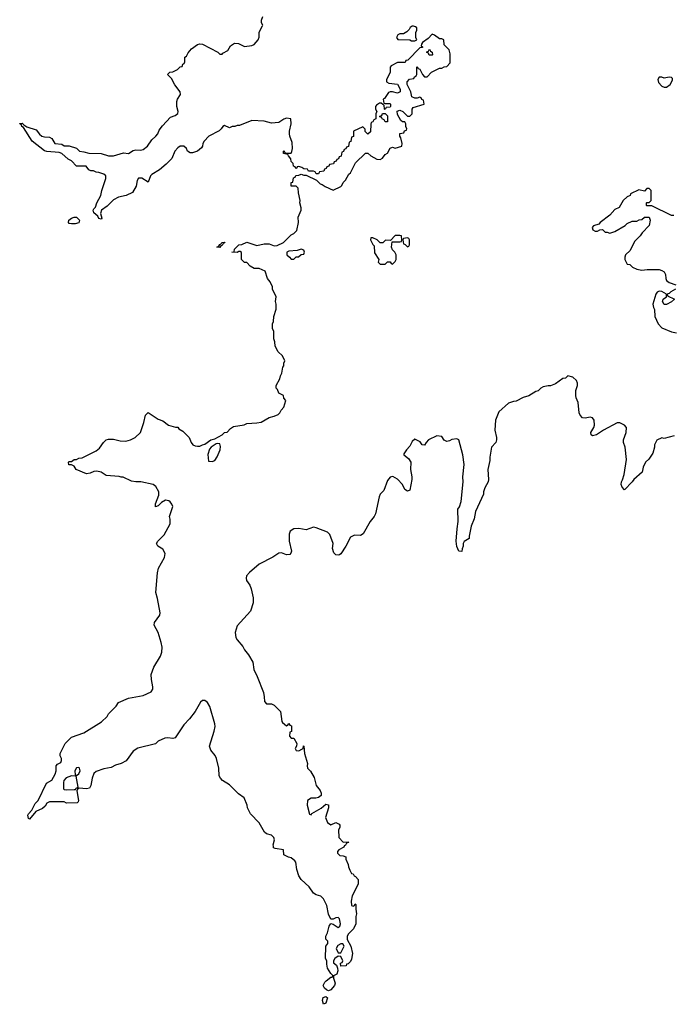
# Model space of a CAD drawing. Header units: inches. Extents: x 2528705 to 2676837, y 911742 to 1023252.
# Tile 62 of 143: x 2596190 to 2601484, y 958718 to 966694. Entities that reach past the tile are written whole.
import ezdxf

# ---------------------------------------------------------------- set-up
doc = ezdxf.new("R2010")
doc.units = ezdxf.units.IN
doc.header["$MEASUREMENT"] = 0
for name, color, linetype in [('C5995', 7, 'Continuous'), ('C5996', 7, 'Continuous'), ('C6906', 7, 'Continuous')]:
    doc.layers.add(name, color=color, linetype=linetype)

msp = doc.modelspace()

# ---------------------------------------------------------------- linework, layer by layer
at = {"layer": 'C5995', "color": 5, "elevation": 40}
msp.add_lwpolyline([(2598817.3, 960000), (2598814, 959990), (2598774, 959970), (2598763.6, 959956.4), (2598763.6, 959943.6), (2598783.6, 959923.6), (2598810, 959922), (2598831.3, 959911.3), (2598832.7, 959892.7), (2598851.6, 959851.6), (2598852.7, 959832.7), (2598863.6, 959803.6), (2598878, 959778), (2598890, 959774), (2598898, 959758), (2598910, 959754), (2598931.3, 959730), (2598930.8, 959690), (2598883.5, 959596.5), (2598874, 959554), (2598878, 959518), (2598890, 959514), (2598902, 959518), (2598908, 959532), (2598912.7, 959527.3), (2598912, 959490), (2598918, 959450), (2598911.3, 959430), (2598912, 959370), (2598894, 959330), (2598852, 959290), (2598842, 959270), (2598843.6, 959243.6), (2598871, 959190), (2598884.7, 959130), (2598876.9, 959083.1), (2598870, 959066), (2598850, 959046), (2598838, 959042), (2598834, 959030), (2598790, 959026), (2598788.9, 959051.1), (2598802, 959058), (2598806, 959070), (2598790, 959106), (2598770, 959108), (2598742, 959090), (2598732, 959070), (2598732.7, 959052.7), (2598755.3, 959035.3), (2598764.7, 959010), (2598766, 958990), (2598757.3, 958962.7), (2598732, 958948), (2598731.3, 958930), (2598744, 958890), (2598738.8, 958870), (2598710, 958834), (2598690, 958828), (2598675.5, 958835.5), (2598659, 958850), (2598649, 958870), (2598662, 958898), (2598671.9, 958908.1), (2598710, 958938), (2598722, 958938), (2598728, 958950), (2598710, 958968), (2598684, 959010), (2598676.4, 959043.6), (2598678, 959070), (2598668, 959090), (2598668.7, 959190), (2598686, 959210), (2598686, 959230), (2598670, 959246), (2598668.7, 959270), (2598682, 959298), (2598697.2, 959350), (2598710, 959372), (2598730, 959366.8), (2598770, 959341), (2598782, 959350), (2598789, 959370), (2598779, 959410), (2598770, 959422), (2598750, 959419.3), (2598728.7, 959408.7), (2598710, 959408), (2598690, 959448.7), (2598678.6, 959518.6), (2598651.8, 959571.8), (2598630, 959594), (2598590, 959604), (2598570, 959619), (2598533.2, 959670), (2598468.7, 959730), (2598450, 959758), (2598434, 959810), (2598425.2, 959870), (2598419.5, 959879.5), (2598390, 959904), (2598368, 959910), (2598328.7, 959930), (2598326, 959970), (2598259, 959979), (2598246, 959986), (2598244.7, 960000)], dxfattribs=at)
for points in [[(2598790, 959208), (2598766.4, 959193.6), (2598752, 959170), (2598770, 959134), (2598790, 959134), (2598818, 959190), (2598807.3, 959207.3)], [(2598650, 958718), (2598642.7, 958750), (2598646.8, 958773.2), (2598670, 958782), (2598682, 958770), (2598670, 958726)]]:
    msp.add_lwpolyline(points, close=True, dxfattribs=at)
at = {"layer": 'C5996', "color": 5, "elevation": 40}
for points in [[(2598244.7, 960000), (2598243.7, 960010), (2598254, 960050), (2598249.5, 960070), (2598230, 960087.3), (2598190, 960099.7), (2598172.3, 960112.3), (2598130, 960189.2), (2598060.5, 960260.5), (2598035.1, 960310), (2598032, 960330), (2598009.2, 960390), (2597961.7, 960421.7), (2597890, 960496.2), (2597833.2, 960530), (2597816, 960550), (2597806, 960570), (2597804, 960630), (2597785.2, 960710), (2597773.8, 960733.8), (2597738, 960778), (2597727, 960810), (2597765.1, 960930), (2597772, 960968), (2597770.9, 960990), (2597731.2, 961130), (2597710, 961163.7), (2597690, 961179.6), (2597670, 961178.4), (2597653.8, 961166.2), (2597610, 961089.3), (2597565.5, 961030), (2597519.4, 960980.6), (2597450, 960876), (2597430, 960872.3), (2597390, 960877), (2597365.5, 960874.5), (2597310.7, 960849.3), (2597290, 960829.2), (2597146.2, 960793.8), (2597110, 960769.3), (2597050.9, 960689.1), (2597010.7, 960669.3), (2596964.5, 960655.5), (2596930, 960637.2), (2596870, 960625.2), (2596810, 960604), (2596790, 960588), (2596777.3, 960550), (2596766.8, 960490), (2596754.8, 960470), (2596730, 960462.7), (2596672, 960468), (2596658, 960462), (2596652.7, 960447.3), (2596664.7, 960370), (2596662, 960358), (2596654, 960350), (2596570, 960348), (2596550, 960358), (2596430, 960358), (2596410, 960348), (2596396, 960324), (2596375.3, 960304.7), (2596321, 960279), (2596270, 960218), (2596262, 960222), (2596255.3, 960250), (2596260.2, 960259.8), (2596288.9, 960291.1), (2596314.6, 960345.4), (2596338, 960370), (2596408, 960510), (2596450, 960534), (2596476.4, 960583.6), (2596486, 960610), (2596486, 960650), (2596496.4, 960663.6), (2596522, 960678), (2596527.3, 960692.7), (2596528, 960710), (2596518, 960730), (2596518, 960750), (2596558, 960830), (2596610, 960882), (2596710, 960918), (2596853.6, 961006.4), (2596898, 961050), (2596908, 961070), (2596970, 961132), (2596990, 961162), (2597070, 961198), (2597190, 961218.8), (2597255.3, 961250), (2597268.7, 961270), (2597269.2, 961290), (2597256, 961350), (2597254, 961390), (2597277, 961450), (2597330, 961538.8), (2597342, 961570), (2597343, 961610), (2597336.3, 961650), (2597311.1, 961730), (2597279.7, 961790), (2597281.6, 961810), (2597323.7, 961870), (2597326.6, 961890), (2597306.3, 962006.3), (2597292.9, 962052.9), (2597306.3, 962213.7), (2597313.2, 962250), (2597361.5, 962338.5), (2597369.2, 962370), (2597350, 962404), (2597308, 962430), (2597298, 962450), (2597308.7, 962470), (2597358.6, 962521.4), (2597408.7, 962610), (2597408.9, 962648.9), (2597404, 962670), (2597429, 962750), (2597421.2, 962770), (2597409.4, 962789.4), (2597397.5, 962797.5), (2597370, 962801.2), (2597338, 962782), (2597310, 962755.3), (2597288.4, 962748.4), (2597290, 962772), (2597316.6, 962843.4), (2597318, 962870), (2597291.6, 962911.6), (2597270, 962929), (2597170, 962949), (2597130, 962949), (2597096.4, 962956.4), (2597027.3, 962987.3), (2597012.7, 962987.3), (2596994.6, 962994.6), (2596890, 963002), (2596849.1, 963029.1), (2596815.5, 963035.5), (2596790, 963033.2), (2596759.8, 963020.2), (2596730, 963014), (2596648, 963050), (2596630, 963078), (2596610, 963088), (2596588.4, 963088.4), (2596586, 963110), (2596590, 963114), (2596610, 963114), (2596630, 963132), (2596650, 963132), (2596670, 963142), (2596696.4, 963143.6), (2596810, 963202), (2596836.5, 963223.5), (2596868, 963270), (2596890, 963291), (2596910, 963296), (2596950, 963296), (2597003.5, 963283.5), (2597050, 963281), (2597086, 963290), (2597126, 963310), (2597168, 963350), (2597195.3, 963430), (2597208.4, 963491.6), (2597230, 963512), (2597310, 963458), (2597350, 963444.7), (2597394, 963410), (2597452.7, 963392.7), (2597470, 963392), (2597479.6, 963379.6), (2597510, 963362), (2597562, 963310), (2597578, 963270), (2597592, 963250), (2597610, 963241), (2597630, 963238.8), (2597650, 963238.8), (2597669.4, 963250.6), (2597690, 963256), (2597738, 963290), (2597770, 963298), (2597828.9, 963331.1), (2597849.1, 963350.9), (2597870, 963352), (2597896.4, 963383.6), (2597921.2, 963398.8), (2598008.4, 963411.6), (2598030, 963422), (2598110, 963427.3), (2598145.6, 963434.4), (2598209.3, 963470.7), (2598250, 963481), (2598283.1, 963496.9), (2598298, 963510), (2598308, 963530), (2598330, 963554), (2598346, 963610), (2598328.4, 963628.4), (2598326, 963650), (2598288.4, 963668.4), (2598279, 963699), (2598268, 963710), (2598266, 963730), (2598296, 963784), (2598301.2, 963810), (2598312.7, 963830), (2598321.2, 963878.8), (2598328, 963890), (2598328.4, 963911.6), (2598338, 963930), (2598318, 963970), (2598284.7, 964004.7), (2598258, 964050), (2598256.4, 964083.6), (2598248, 964110), (2598248, 964170), (2598238, 964190), (2598238, 964230), (2598246, 964250), (2598248, 964290), (2598268, 964350), (2598268, 964390), (2598262, 964410), (2598268, 964450), (2598238, 964510), (2598238, 964530), (2598218, 964570), (2598198, 964598), (2598177.2, 964657.2), (2598130, 964678), (2598090, 964678), (2598056.4, 964696.4), (2598030, 964726), (2598010, 964726), (2597986, 964750), (2597987.3, 964807.3), (2597976.4, 964816.4), (2597963.6, 964816.4), (2597950, 964808), (2597908, 964810), (2597926, 964814), (2597930, 964834), (2597966, 964870), (2597990, 964872), (2598030, 964892), (2598110, 964864.7), (2598170, 964878), (2598210, 964878), (2598250, 964862), (2598276.4, 964863.6), (2598326, 964890), (2598388, 964950), (2598410, 964962), (2598434, 964986), (2598448.7, 965050), (2598444.7, 965095.3), (2598468.7, 965150), (2598468.7, 965170), (2598459, 965210), (2598462, 965230), (2598448, 965290), (2598446, 965330), (2598430, 965346), (2598390, 965346), (2598388, 965350), (2598390, 965374), (2598402, 965378), (2598408.4, 965411.6), (2598422, 965418), (2598427.3, 965432.7), (2598450, 965434), (2598470, 965442), (2598490, 965434), (2598510, 965434), (2598592.7, 965392.7), (2598623.6, 965363.6), (2598639.6, 965359.6), (2598663.6, 965343.6), (2598730, 965314), (2598790, 965342), (2598798, 965350), (2598810, 965374), (2598830, 965394), (2598856.4, 965443.6), (2598870, 965454), (2598910, 965534), (2598990, 965614), (2599010, 965614), (2599034, 965590), (2599083.6, 965563.6), (2599110, 965562), (2599128.4, 965571.6), (2599150, 965602), (2599168.4, 965611.6), (2599190, 965654), (2599210, 965662), (2599230, 965652), (2599286, 965670), (2599288, 965690), (2599276.4, 965736.4), (2599268.7, 965750), (2599268.4, 965771.6), (2599302, 965778), (2599307.3, 965792.7), (2599322, 965798), (2599326, 965810), (2599318, 965830), (2599318, 965850), (2599310, 965866), (2599290, 965866), (2599276.4, 965876.4), (2599250, 965926), (2599248, 965952), (2599270, 965962), (2599292, 965950), (2599330, 965912), (2599350, 965912), (2599368, 965930), (2599368, 965970), (2599378, 965982), (2599466, 966010), (2599462, 966042), (2599448, 966048), (2599442, 966062), (2599430, 966066), (2599410, 966058), (2599390, 966058), (2599366, 966070), (2599358, 966110), (2599328.4, 966168.4), (2599328.4, 966191.6), (2599348.4, 966211.6), (2599382, 966218), (2599388, 966232), (2599402, 966238), (2599406, 966250), (2599406, 966310), (2599410, 966314), (2599418, 966298), (2599430, 966294), (2599452, 966250), (2599470, 966232), (2599490, 966232), (2599526, 966270), (2599590, 966302), (2599610, 966302), (2599628.4, 966311.6), (2599650, 966314), (2599676.4, 966343.6), (2599678, 966418), (2599668, 966450), (2599628, 966490), (2599626, 966530), (2599610, 966538), (2599590, 966538), (2599550, 966568), (2599530, 966575.3), (2599498.8, 966541.2), (2599452, 966510), (2599443.6, 966496.4), (2599442, 966482), (2599452.7, 966472.7), (2599452.7, 966467.3), (2599430, 966466), (2599332.7, 966367.3), (2599318, 966362), (2599312.7, 966347.3), (2599250, 966348), (2599199.6, 966320.4), (2599191.6, 966308.4), (2599190, 966266), (2599162, 966210), (2599162, 966190), (2599179.6, 966179.6), (2599251, 966171), (2599271.1, 966131.1), (2599271.3, 966110), (2599250, 966098), (2599210, 966108.7), (2599190, 966108.7), (2599176.9, 966103.1), (2599143.6, 966056.4), (2599134, 966050), (2599138, 966018), (2599150, 966014), (2599190, 966014), (2599194, 966010), (2599194, 965990), (2599190, 965986), (2599158, 965982), (2599150, 965966), (2599146, 965970), (2599142, 966002), (2599130, 966006), (2599118, 966018), (2599103.6, 966016.4), (2599079.6, 966000.4), (2599072, 965990), (2599072, 965970), (2599082, 965950), (2599074, 965930), (2599074, 965890), (2599058, 965882), (2599050, 965866), (2599038, 965862), (2599032.7, 965847.3), (2599030, 965786), (2599010, 965766), (2598988.4, 965788.4), (2598987.3, 965807.3), (2598970, 965826), (2598894, 965790), (2598892.7, 965747.3), (2598878, 965742), (2598872.7, 965707.3), (2598858, 965702), (2598852.7, 965667.3), (2598838, 965662), (2598832.7, 965647.3), (2598818, 965642), (2598812.7, 965627.3), (2598798, 965622), (2598792.7, 965587.3), (2598778, 965582), (2598772.7, 965567.3), (2598758, 965562), (2598752.7, 965547.3), (2598738, 965542), (2598732.7, 965527.3), (2598698, 965522), (2598692.7, 965507.3), (2598678, 965502), (2598672.7, 965487.3), (2598658, 965482), (2598652.7, 965467.3), (2598618, 965462), (2598610, 965446), (2598590, 965446), (2598582, 965462), (2598570, 965466), (2598530, 965466), (2598522, 965482), (2598490, 965486), (2598476.4, 965496.4), (2598450, 965506), (2598438, 965502), (2598432.7, 965487.3), (2598427.3, 965487.3), (2598422, 965502), (2598407.3, 965507.3), (2598406, 965530), (2598390, 965546), (2598387.3, 965567.3), (2598366, 965590), (2598362, 965602), (2598326, 965610), (2598326, 965630), (2598330, 965634), (2598338, 965618), (2598350, 965614), (2598390, 965614), (2598394.6, 965625.4), (2598399, 965650), (2598398, 965698), (2598378, 965750), (2598375.3, 965770), (2598375.3, 965790), (2598388, 965850), (2598386, 965890), (2598350, 965895.3), (2598330, 965888), (2598290, 965862), (2598230, 965856), (2598170, 965873.2), (2598070, 965878), (2597970, 965838), (2597950, 965838), (2597931.1, 965828.9), (2597911.6, 965828.4), (2597890, 965818), (2597850, 965838), (2597834, 965830), (2597822, 965810), (2597805.4, 965794.6), (2597722, 965750), (2597684.7, 965710), (2597672, 965690), (2597671.3, 965670), (2597663.5, 965656.5), (2597630, 965628.7), (2597590, 965615.3), (2597570, 965615.3), (2597550, 965628), (2597542, 965650), (2597518, 965670), (2597490, 965669), (2597470, 965657.2), (2597447.3, 965630), (2597421, 965570), (2597376.5, 965523.5), (2597322.4, 965477.6), (2597259.9, 965440.1), (2597250.5, 965429.5), (2597230, 965378), (2597178, 965410), (2597151, 965409), (2597141, 965390), (2597133.7, 965346.3), (2597104.7, 965295.3), (2597051.6, 965268.4), (2596990, 965255.3), (2596950, 965235.3), (2596898, 965182), (2596852, 965150), (2596844.7, 965124.7), (2596854.8, 965085.2), (2596850, 965078), (2596830, 965084), (2596822, 965102), (2596789.6, 965129.6), (2596786, 965150), (2596790, 965162), (2596804, 965176), (2596815.3, 965210), (2596848, 965270), (2596854, 965310), (2596887.3, 965407.3), (2596888, 965430), (2596870, 965442), (2596830, 965455.3), (2596810, 965458), (2596788.4, 965468.4), (2596766, 965470), (2596750, 965478), (2596727.3, 965507.3), (2596650, 965508), (2596608, 965550), (2596583.2, 965563.2), (2596530, 965609.2), (2596510, 965619.3), (2596410, 965625.2), (2596390, 965632), (2596291.8, 965710), (2596219.5, 965819.5), (2596206, 965830), (2596203.1, 965843.1), (2596189.6, 965849.6), (2596190, 965854), (2596210, 965856), (2596222, 965842), (2596247.1, 965827.1), (2596322, 965802), (2596350, 965766), (2596370, 965750.8), (2596390, 965744), (2596430, 965741), (2596450, 965731.3), (2596474, 965690), (2596530, 965684.7), (2596550, 965672), (2596590, 965672), (2596650, 965652), (2596674, 965630), (2596710, 965624.7), (2596748.4, 965611.6), (2596848.9, 965611.1), (2596910, 965590.7), (2596950, 965590.7), (2597030, 965614.8), (2597070, 965611), (2597110, 965634.8), (2597130, 965638.8), (2597170, 965636.3), (2597190, 965642), (2597224, 965670), (2597259.5, 965720.5), (2597293.2, 965750), (2597309.2, 965770), (2597320.7, 965799.3), (2597345.6, 965834.4), (2597410, 965904.7), (2597450, 965918), (2597470, 965934), (2597474, 965950), (2597462, 965990), (2597462, 966030), (2597468, 966050), (2597492.3, 966087.7), (2597489, 966110), (2597446.3, 966166.3), (2597418, 966218), (2597388, 966250), (2597406, 966270), (2597430, 966272), (2597468.9, 966291.1), (2597490, 966312), (2597506, 966314), (2597510, 966334), (2597522, 966338), (2597527.3, 966352.7), (2597528, 966390), (2597540.4, 966399.6), (2597554.6, 966425.4), (2597582, 966458), (2597630, 966492), (2597650, 966498), (2597670, 966496), (2597794, 966430), (2597810, 966414), (2597830, 966414), (2597836.4, 966423.6), (2597874.6, 966445.4), (2597898, 966482), (2597930, 966504.7), (2597961, 966501), (2598010, 966478), (2598070, 966484.7), (2598090, 966492), (2598122, 966530), (2598128.9, 966551.1), (2598130, 966594), (2598156.4, 966643.6), (2598158, 966650), (2598148.9, 966668.9), (2598148.7, 966690), (2598160.4, 966719.6)], [(2600000, 963165.8), (2599997.3, 963150), (2599996.8, 963123.2), (2599982.8, 963050), (2599986.8, 962970), (2599984, 962950), (2599958.5, 962901.5), (2599947.3, 962870), (2599946, 962850), (2599882.8, 962710), (2599870.5, 962649.5), (2599846.8, 962590), (2599831, 962510), (2599831.3, 962490), (2599790, 962466), (2599782, 962450), (2599782, 962430), (2599772.7, 962407.3), (2599770, 962386), (2599748, 962390), (2599730, 962426), (2599725.2, 962470), (2599732.7, 962570), (2599742.7, 962630), (2599739.3, 962730), (2599751.5, 962748.5), (2599764.5, 962790), (2599780.9, 962950), (2599779.5, 962990), (2599789.5, 963089.5), (2599778, 963170), (2599746, 963290), (2599730, 963298), (2599690, 963294), (2599670, 963282), (2599650, 963278), (2599628.9, 963288.9), (2599610, 963318), (2599570, 963322), (2599502, 963290), (2599482, 963270), (2599470, 963248), (2599450, 963248.7), (2599433.6, 963273.6), (2599390, 963295.3), (2599370, 963278), (2599350, 963238), (2599322, 963210), (2599302, 963178), (2599302, 963170), (2599338, 963138), (2599358, 963110), (2599354.8, 963050), (2599367.3, 962990), (2599367.3, 962970), (2599350, 962882), (2599330, 962875.3), (2599310, 962888), (2599289.2, 962930), (2599250, 962972.7), (2599212.9, 962992.9), (2599190, 962989.2), (2599170, 962962), (2599139.9, 962880.1), (2599110.5, 962849.5), (2599100.7, 962830), (2599070.7, 962690), (2599060.7, 962670), (2599027.7, 962630), (2598970.8, 962529.2), (2598950, 962515.3), (2598902, 962518), (2598870, 962502), (2598831, 962430), (2598790, 962368), (2598779.8, 962360.2), (2598770, 962355.3), (2598750, 962358), (2598734.6, 962374.6), (2598724, 962410), (2598728.7, 962450), (2598703.1, 962523.1), (2598683.1, 962543.1), (2598590, 962579), (2598570, 962582), (2598510, 962562.7), (2598450, 962571.5), (2598410, 962569.4), (2598380.7, 962550), (2598372.8, 962527.2), (2598372.7, 962470), (2598391, 962390), (2598386.8, 962373.2), (2598377.3, 962362.7), (2598350, 962359.3), (2598310, 962375.1), (2598290, 962372.3), (2598239.3, 962340.7), (2598130, 962283.7), (2598050, 962215.1), (2598028.2, 962190), (2598023.8, 962170), (2598028.2, 962150), (2598053.9, 962113.9), (2598064.5, 962084.5), (2598080.3, 962010), (2598081.1, 961970), (2598058.5, 961901.5), (2597950, 961782.7), (2597934.9, 961730), (2597940.7, 961690), (2597950.7, 961670), (2597996.1, 961616.1), (2598010.5, 961590.5), (2598042.8, 961550), (2598078, 961490), (2598086, 961430), (2598114.4, 961374.4), (2598163.5, 961243.5), (2598171.3, 961208.7), (2598172, 961170), (2598190, 961152), (2598230, 961151.3), (2598250, 961142), (2598302, 961090), (2598312, 961010), (2598319.6, 960999.6), (2598350, 960974), (2598362, 960978), (2598370, 960994), (2598378, 960978), (2598392.7, 960972.7), (2598392, 960928), (2598378, 960922), (2598374, 960890), (2598390, 960874), (2598410, 960874), (2598434, 960830), (2598431.6, 960808.4), (2598422, 960790), (2598430, 960774), (2598450, 960772), (2598476.4, 960783.6), (2598486, 960790), (2598487.3, 960812.7), (2598492, 960810), (2598498, 960750), (2598521, 960670), (2598518, 960650), (2598522, 960630), (2598545.4, 960605.4), (2598574.4, 960554.4), (2598591, 960490), (2598624.7, 960450), (2598631.6, 960428.4), (2598632, 960410), (2598610, 960394), (2598588.9, 960388.9), (2598550, 960388), (2598522, 960370), (2598518, 960330), (2598538, 960258), (2598550, 960254), (2598556.4, 960263.6), (2598632.3, 960307.7), (2598670, 960338), (2598690, 960334), (2598691.3, 960310), (2598666, 960230), (2598682, 960190), (2598710, 960172), (2598750, 960192), (2598776.9, 960176.9), (2598782, 960170), (2598782, 960150), (2598772, 960130), (2598774, 960070), (2598810, 960032), (2598850, 960034), (2598854, 960030), (2598838, 960022), (2598830, 960006), (2598818, 960002), (2598817.3, 960000)]]:
    msp.add_lwpolyline(points, dxfattribs=at)
for points in [[(2599370, 966642), (2599352, 966630), (2599345.4, 966614.6), (2599325.4, 966594.6), (2599299.6, 966580.4), (2599270, 966578), (2599254, 966570), (2599242, 966550), (2599252.7, 966532.7), (2599350, 966532), (2599363.6, 966523.6), (2599390, 966522), (2599406, 966530), (2599398, 966550), (2599398, 966590), (2599408, 966610), (2599407.3, 966627.3), (2599396.4, 966636.4), (2599380.4, 966640.4)], [(2599530, 966406), (2599507.3, 966407.3), (2599502, 966422), (2599486, 966430), (2599502, 966438), (2599510, 966454), (2599518, 966438), (2599531.6, 966431.6), (2599534, 966410)], [(2599150, 965866), (2599142, 965882), (2599126, 965890), (2599122, 965902), (2599107.3, 965907.3), (2599107.3, 965912.7), (2599122, 965918), (2599127.3, 965932.7), (2599150, 965934), (2599170, 965914), (2599170, 965866)], [(2596610, 965039), (2596590, 965042), (2596584, 965050), (2596589, 965070), (2596610, 965086), (2596630, 965093.4), (2596650, 965094), (2596674.8, 965070), (2596670, 965048.7), (2596639.8, 965040.2)], [(2599270, 964946), (2599230, 964946), (2599194, 964906), (2599152.7, 964907.3), (2599130, 964886), (2599110, 964886), (2599086, 964910), (2599050, 964928), (2599034, 964926), (2599032, 964910), (2599050, 964874), (2599062, 964862), (2599064.5, 964804.5), (2599098, 964750), (2599094, 964730), (2599110, 964714), (2599150, 964714), (2599170, 964732), (2599190, 964732), (2599198, 964718), (2599210, 964714), (2599230, 964734), (2599238, 964750), (2599238, 964790), (2599228.7, 964810), (2599208.7, 964830), (2599202, 964850), (2599206, 964894), (2599270, 964894), (2599282, 964898), (2599286, 964910), (2599282, 964942)], [(2599330, 964926), (2599298, 964922), (2599294, 964910), (2599298, 964878), (2599312.7, 964872.7), (2599330, 964854), (2599342, 964858), (2599346, 964870), (2599346, 964910), (2599342, 964922)], [(2597810, 964848), (2597786, 964850), (2597802, 964858), (2597810, 964874), (2597822, 964878), (2597826, 964890), (2597851.3, 964891.3), (2597850, 964886), (2597838, 964882), (2597830, 964866), (2597818, 964862)], [(2598470, 964835.3), (2598436.9, 964823.1), (2598370, 964818), (2598354, 964810), (2598354, 964790), (2598374, 964770), (2598390, 964754), (2598410, 964754), (2598428.4, 964771.6), (2598447.3, 964772.7), (2598468.4, 964791.6), (2598490, 964794), (2598498, 964810), (2598490, 964826)], [(2597790, 963262), (2597781, 963259), (2597742, 963230), (2597726, 963214), (2597712.7, 963172.7), (2597718, 963118), (2597750, 963114), (2597770, 963122), (2597790, 963154), (2597812.7, 963210), (2597817.2, 963237.2), (2597810, 963258)], [(2596670, 960635.3), (2596650, 960633.2), (2596636, 960610), (2596638, 960578), (2596650, 960572), (2596670, 960584.7), (2596679, 960610), (2596675.3, 960630)], [(2596610, 960569.3), (2596566.4, 960553.6), (2596548.2, 960531.8), (2596544.1, 960515.9), (2596544.5, 960464.5), (2596550, 960458), (2596570, 960454.8), (2596630, 960458), (2596642, 960458), (2596648, 960470), (2596662, 960478), (2596647.3, 960567.3)]]:
    msp.add_lwpolyline(points, close=True, dxfattribs=at)
at = {"layer": 'C6906', "color": 5, "elevation": 40}
msp.add_lwpolyline([(2601390, 966228.7), (2601370, 966228), (2601358, 966210), (2601364.5, 966184.5), (2601390, 966156), (2601410, 966146), (2601430, 966146), (2601458, 966170), (2601476.4, 966203.6), (2601476.4, 966216.4), (2601470, 966226), (2601450, 966228), (2601410, 966221.2)], close=True, dxfattribs=at)
for points in [[(2601487.3, 965107.3), (2601470, 965108), (2601310, 965186), (2601270, 965186), (2601266, 965190), (2601266, 965210), (2601270, 965214), (2601290, 965214), (2601306, 965230), (2601306, 965310), (2601290, 965326), (2601270, 965326), (2601250, 965306), (2601205.4, 965314.6), (2601138, 965282), (2601134, 965270), (2601110, 965258), (2601078, 965230), (2601046.4, 965173.6), (2601010, 965155.3), (2600970.7, 965109.3), (2600892, 965050), (2600882, 965038), (2600836.9, 965023.1), (2600826, 965010), (2600831.6, 964991.6), (2600850, 964982), (2600870, 964982), (2600888.4, 964991.6), (2600910, 964994), (2600932, 964972), (2600948, 964972), (2600970, 964964.7), (2601010, 964978), (2601093.6, 965026.4), (2601110, 965042), (2601150, 965062), (2601190, 965062), (2601208.4, 965071.6), (2601230, 965074), (2601250, 965094), (2601290, 965094), (2601298, 965070), (2601290, 965026), (2601231.6, 964968.4), (2601216.9, 964943.1), (2601170, 964898), (2601134.8, 964825.2), (2601098, 964790), (2601091.3, 964770), (2601091.6, 964751.6), (2601110, 964714), (2601131.6, 964711.6), (2601154, 964690), (2601190, 964672), (2601230, 964666), (2601271.6, 964671.6), (2601370, 964671.3), (2601390, 964662), (2601411, 964651), (2601422, 964630), (2601423.6, 964596.4), (2601430, 964582), (2601450, 964566), (2601506, 964546)], [(2601502, 964510), (2601464.7, 964490), (2601450, 964475.3), (2601434, 964470), (2601438, 964458), (2601494, 964430), (2601470, 964408), (2601430, 964388), (2601410, 964386), (2601398, 964410), (2601402, 964430), (2601428, 964450), (2601428, 964470), (2601391.7, 964491.7), (2601370, 964494.5), (2601353.2, 964486.8), (2601342, 964470), (2601318, 964390), (2601323.6, 964363.6), (2601332.7, 964347.3), (2601334, 964290), (2601362, 964230), (2601390, 964198), (2601470, 964164.7), (2601510, 964158)], [(2601490, 963324), (2601410, 963302), (2601390, 963308), (2601350, 963288), (2601331.3, 963250), (2601331, 963230), (2601318, 963182), (2601286.4, 963133.6), (2601258, 963110), (2601241, 963070), (2601230.9, 963029.1), (2601164.7, 962970), (2601151.3, 962950), (2601090, 962886), (2601070, 962906), (2601062, 962930), (2601064, 962950), (2601073.2, 962966.8), (2601085.2, 963010), (2601105.2, 963130), (2601093.2, 963230), (2601082, 963270), (2601082, 963290), (2601101.2, 963350), (2601104, 963390), (2601088, 963410), (2601050, 963428.7), (2601030, 963428.7), (2600918, 963370), (2600862, 963330), (2600830, 963324), (2600818, 963330), (2600815.3, 963350), (2600841.2, 963390), (2600845.2, 963410), (2600844, 963450), (2600829.1, 963469.1), (2600810, 963473.2), (2600770, 963466), (2600749.4, 963469.4), (2600728.7, 963490), (2600721.2, 963510), (2600714, 963594), (2600698, 963630), (2600695.3, 963650), (2600695.3, 963690), (2600708.4, 963731.6), (2600708.7, 963750), (2600699, 963770), (2600670, 963797.2), (2600630, 963808), (2600610.9, 963789.1), (2600590, 963788), (2600530, 963744), (2600490, 963729), (2600470, 963729), (2600430, 963719), (2600412, 963710), (2600390, 963688.7), (2600370, 963682), (2600314.4, 963645.6), (2600267.5, 963632.5), (2600210, 963604), (2600190, 963602), (2600150, 963588.7), (2600070, 963518), (2600044.7, 963450), (2600038, 963370), (2600050.7, 963310.7), (2600051, 963290), (2600046, 963270), (2600010.8, 963230), (2600000, 963165.8)]]:
    msp.add_lwpolyline(points, dxfattribs=at)

doc.saveas('drawing.dxf')
